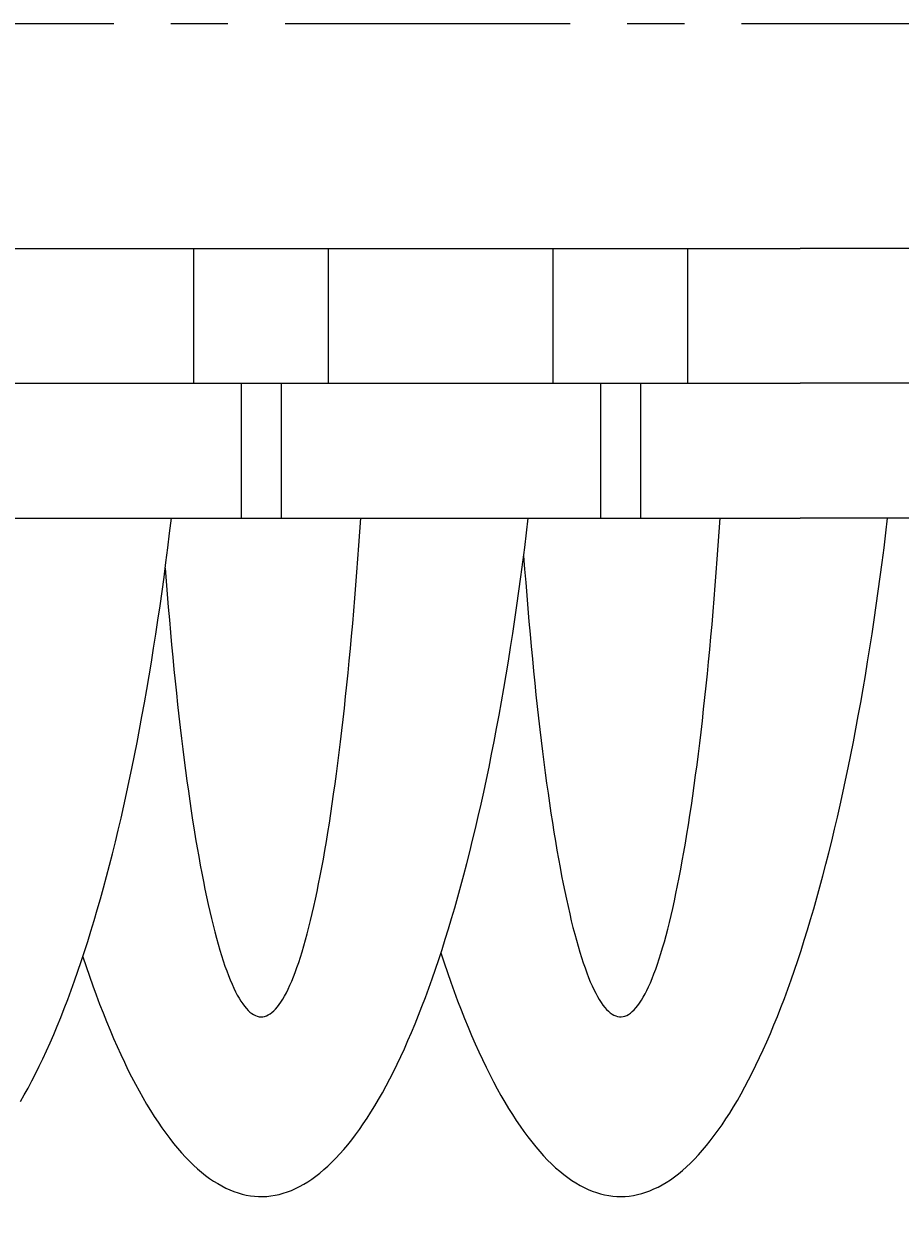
# Model space of a CAD drawing. Extents: x -88 to 325, y 165 to 311.
# Tile 4 of 13: x -39 to -20, y 229 to 255. Entities that reach past the tile are written whole.
import ezdxf

# ---------------------------------------------------------------- set-up
doc = ezdxf.new("R2010")
doc.units = 0
doc.header["$LTSCALE"] = 0.2
doc.linetypes.add('CENTER', pattern=[50.8, 31.75, -6.35, 6.35, -6.35])
doc.layers.get('0').update_dxf_attribs({"linetype": 'CONTINUOUS'})
doc.layers.get('DEFPOINTS').update_dxf_attribs({"linetype": 'CONTINUOUS'})
doc.layers.add('18-0-CON', color=3, linetype='CONTINUOUS')
doc.styles.add('DIMENSION', font='isocp.shx', dxfattribs={"bigfont": 'bigfont.shx'})
doc.dimstyles.get("Standard").update_dxf_attribs({"dimtxt": 0.18, "dimasz": 0.18, "dimexe": 0.18, "dimexo": 0.0625, "dimgap": 0.09, "dimtad": 0, "dimtih": 1, "dimtoh": 1, "dimzin": 0, "dimcen": 0.09, "dimazin": 3, "dimtfac": 1, "dimtofl": 0, "dimtmove": 0, "dimatfit": 3})

# ---------------------------------------------------------------- blocks, each defined once
blk = doc.blocks.new('_OPEN30')
at = {"color": 0, "linetype": 'BYBLOCK'}
for p, q in [((-1, 0.2679), (0, 0)), ((0, 0), (-1, -0.2679)), ((0, 0), (-1, 0))]:
    blk.add_line(p, q, dxfattribs=at)
blk = doc.blocks.new('*U48')
at = {"color": 0, "style": 'DIMENSION'}
blk.add_text('130', height=4.5, dxfattribs=at).set_placement((-26.026, 205.5))
blk = doc.blocks.new('*D47')
at = {"color": 0}
for p, q in [((-86.749, 251.903), (-86.749, 203)), ((43.251, 251.903), (43.251, 203)), ((-83.749, 205), (40.251, 205))]:
    blk.add_line(p, q, dxfattribs=at)
at = {"layer": 'DEFPOINTS', "color": 0}
for p in [(-86.749, 252.403), (43.251, 252.403), (43.251, 205)]:
    blk.add_point(p, dxfattribs=at)
at = {"color": 0, "xscale": 3, "yscale": 3, "zscale": 3, "rotation": 180}
blk.add_blockref('_OPEN30', (-86.749, 205), dxfattribs=at)
at = {"color": 0, "xscale": 3, "yscale": 3, "zscale": 3}
blk.add_blockref('_OPEN30', (43.251, 205), dxfattribs=at)
at = {"layer": '18-0-CON'}
blk.add_blockref('*U48', (0, 0), dxfattribs=at)
blk = doc.blocks.new('*U50')
at = {"color": 0, "style": 'DIMENSION'}
blk.add_text('114.3', height=4.5, dxfattribs=at).set_placement((-27.992, 215.5))
blk = doc.blocks.new('*D49')
at = {"color": 0}
for p, q in [((-78.749, 249.603), (-78.749, 213)), ((35.551, 249.603), (35.551, 213)), ((-75.749, 215), (32.551, 215))]:
    blk.add_line(p, q, dxfattribs=at)
at = {"layer": 'DEFPOINTS', "color": 0}
for p in [(-78.749, 250.103), (35.551, 250.103), (35.551, 215)]:
    blk.add_point(p, dxfattribs=at)
at = {"color": 0, "xscale": 3, "yscale": 3, "zscale": 3, "rotation": 180}
blk.add_blockref('_OPEN30', (-78.749, 215), dxfattribs=at)
at = {"color": 0, "xscale": 3, "yscale": 3, "zscale": 3}
blk.add_blockref('_OPEN30', (35.551, 215), dxfattribs=at)
at = {"layer": '18-0-CON'}
blk.add_blockref('*U50', (0, 0), dxfattribs=at)

msp = doc.modelspace()

# ---------------------------------------------------------------- linework, layer by layer
at = {"color": 0, "linetype": 'CENTER'}
msp.add_line((44.251, 255.403), (-87.749, 255.403), dxfattribs=at)
for p, q in [((-63.249, 250.403), (-21.749, 250.403)), ((-35.249, 247.403), (-35.249, 250.403)), ((-32.249, 247.403), (-32.249, 250.403)), ((-27.249, 247.403), (-27.249, 250.403)), ((-24.249, 247.403), (-24.249, 250.403)), ((19.751, 250.403), (-21.749, 250.403)), ((-66.249, 247.403), (-21.749, 247.403)), ((-34.193, 247.403), (-34.193, 244.403)), ((-33.304, 247.403), (-33.304, 244.403)), ((-26.193, 247.403), (-26.193, 244.403)), ((-25.304, 247.403), (-25.304, 244.403)), ((22.751, 247.403), (-21.749, 247.403)), ((-76.749, 244.403), (-21.749, 244.403)), ((33.251, 244.403), (-21.749, 244.403))]:
    msp.add_line(p, q)
for points in [[(-39.107, 231.42, 0), (-39.023, 231.567, 0), (-38.939, 231.718, 0), (-38.855, 231.875, 0), (-38.773, 232.036, 0), (-38.691, 232.201, 0), (-38.609, 232.371, 0), (-38.528, 232.546, 0), (-38.448, 232.725, 0), (-38.368, 232.909, 0), (-38.289, 233.097, 0), (-38.211, 233.289, 0), (-38.133, 233.486, 0), (-38.056, 233.688, 0), (-37.98, 233.893, 0), (-37.904, 234.103, 0), (-37.83, 234.317, 0), (-37.756, 234.535, 0), (-37.683, 234.757, 0), (-37.61, 234.983, 0), (-37.539, 235.213, 0), (-37.468, 235.448, 0), (-37.398, 235.686, 0), (-37.329, 235.928, 0), (-37.26, 236.174, 0), (-37.193, 236.423, 0), (-37.127, 236.677, 0), (-37.061, 236.934, 0), (-36.996, 237.195, 0), (-36.932, 237.459, 0), (-36.87, 237.727, 0), (-36.808, 237.999, 0), (-36.747, 238.273, 0), (-36.687, 238.552, 0), (-36.628, 238.833, 0), (-36.57, 239.118, 0), (-36.513, 239.406, 0), (-36.457, 239.697, 0), (-36.403, 239.991, 0), (-36.349, 240.289, 0), (-36.296, 240.589, 0), (-36.244, 240.892, 0), (-36.194, 241.198, 0), (-36.144, 241.507, 0), (-36.096, 241.819, 0), (-36.048, 242.133, 0), (-36.002, 242.45, 0), (-35.957, 242.769, 0), (-35.913, 243.091, 0), (-35.87, 243.416, 0), (-35.828, 243.742, 0), (-35.788, 244.071, 0), (-35.748, 244.403, 0)], [(-37.721, 234.64, 0), (-37.648, 234.421, 0), (-37.574, 234.206, 0), (-37.499, 233.996, 0), (-37.424, 233.789, 0), (-37.348, 233.587, 0), (-37.271, 233.389, 0), (-37.193, 233.196, 0), (-37.115, 233.007, 0), (-37.036, 232.822, 0), (-36.957, 232.641, 0), (-36.877, 232.465, 0), (-36.796, 232.294, 0), (-36.715, 232.126, 0), (-36.633, 231.964, 0), (-36.55, 231.806, 0), (-36.467, 231.652, 0), (-36.384, 231.504, 0), (-36.3, 231.36, 0), (-36.215, 231.22, 0), (-36.13, 231.086, 0), (-36.045, 230.956, 0), (-35.959, 230.83, 0), (-35.872, 230.71, 0), (-35.786, 230.594, 0), (-35.698, 230.484, 0), (-35.611, 230.378, 0), (-35.523, 230.277, 0), (-35.435, 230.18, 0), (-35.346, 230.089, 0), (-35.257, 230.003, 0), (-35.168, 229.922, 0), (-35.078, 229.845, 0), (-34.989, 229.774, 0), (-34.899, 229.707, 0), (-34.809, 229.646, 0), (-34.718, 229.59, 0), (-34.628, 229.538, 0), (-34.537, 229.492, 0), (-34.446, 229.451, 0), (-34.355, 229.414, 0), (-34.264, 229.383, 0), (-34.172, 229.357, 0), (-34.081, 229.336, 0), (-33.99, 229.32, 0), (-33.898, 229.309, 0), (-33.807, 229.304, 0), (-33.715, 229.303, 0), (-33.624, 229.307, 0), (-33.532, 229.317, 0), (-33.441, 229.331, 0), (-33.349, 229.351, 0), (-33.258, 229.376, 0), (-33.167, 229.406, 0), (-33.076, 229.44, 0), (-32.985, 229.48, 0), (-32.894, 229.525, 0), (-32.803, 229.575, 0), (-32.713, 229.63, 0), (-32.623, 229.69, 0), (-32.533, 229.755, 0), (-32.443, 229.826, 0), (-32.353, 229.901, 0), (-32.264, 229.981, 0), (-32.175, 230.066, 0), (-32.087, 230.156, 0), (-31.998, 230.25, 0), (-31.91, 230.35, 0), (-31.823, 230.455, 0), (-31.735, 230.564, 0), (-31.648, 230.678, 0), (-31.562, 230.798, 0), (-31.476, 230.922, 0), (-31.39, 231.05, 0), (-31.305, 231.184, 0), (-31.22, 231.322, 0), (-31.136, 231.465, 0), (-31.052, 231.612, 0), (-30.969, 231.764, 0), (-30.887, 231.921, 0), (-30.805, 232.082, 0), (-30.723, 232.248, 0), (-30.642, 232.419, 0), (-30.562, 232.594, 0), (-30.483, 232.773, 0), (-30.404, 232.957, 0), (-30.325, 233.145, 0), (-30.247, 233.337, 0), (-30.17, 233.534, 0), (-30.094, 233.735, 0), (-30.018, 233.94, 0), (-29.944, 234.149, 0), (-29.869, 234.363, 0), (-29.796, 234.581, 0), (-29.723, 234.802, 0), (-29.652, 235.028, 0), (-29.581, 235.258, 0), (-29.51, 235.491, 0), (-29.441, 235.729, 0), (-29.372, 235.97, 0), (-29.305, 236.215, 0), (-29.238, 236.464, 0), (-29.172, 236.716, 0), (-29.107, 236.973, 0), (-29.043, 237.232, 0), (-28.979, 237.496, 0), (-28.917, 237.762, 0), (-28.856, 238.033, 0), (-28.795, 238.306, 0), (-28.736, 238.583, 0), (-28.677, 238.863, 0), (-28.62, 239.147, 0), (-28.563, 239.433, 0), (-28.508, 239.723, 0), (-28.453, 240.016, 0), (-28.4, 240.312, 0), (-28.348, 240.61, 0), (-28.296, 240.912, 0), (-28.246, 241.216, 0), (-28.197, 241.524, 0), (-28.149, 241.833, 0), (-28.102, 242.146, 0), (-28.056, 242.461, 0), (-28.011, 242.779, 0), (-27.967, 243.099, 0), (-27.925, 243.421, 0), (-27.883, 243.746, 0), (-27.843, 244.073, 0), (-27.804, 244.403, 0)], [(-35.886, 243.29, 0), (-35.864, 242.997, 0), (-35.841, 242.707, 0), (-35.817, 242.42, 0), (-35.793, 242.137, 0), (-35.768, 241.857, 0), (-35.743, 241.58, 0), (-35.717, 241.307, 0), (-35.691, 241.037, 0), (-35.664, 240.772, 0), (-35.637, 240.509, 0), (-35.609, 240.251, 0), (-35.581, 239.996, 0), (-35.552, 239.746, 0), (-35.523, 239.499, 0), (-35.494, 239.257, 0), (-35.464, 239.018, 0), (-35.433, 238.784, 0), (-35.403, 238.554, 0), (-35.371, 238.328, 0), (-35.34, 238.106, 0), (-35.307, 237.889, 0), (-35.275, 237.677, 0), (-35.242, 237.468, 0), (-35.209, 237.265, 0), (-35.175, 237.066, 0), (-35.141, 236.871, 0), (-35.107, 236.682, 0), (-35.072, 236.497, 0), (-35.037, 236.317, 0), (-35.002, 236.142, 0), (-34.966, 235.971, 0), (-34.93, 235.806, 0), (-34.894, 235.646, 0), (-34.857, 235.49, 0), (-34.821, 235.34, 0), (-34.783, 235.195, 0), (-34.746, 235.055, 0), (-34.708, 234.92, 0), (-34.67, 234.79, 0), (-34.632, 234.666, 0), (-34.594, 234.547, 0), (-34.556, 234.433, 0), (-34.517, 234.324, 0), (-34.478, 234.221, 0), (-34.439, 234.123, 0), (-34.399, 234.031, 0), (-34.36, 233.944, 0), (-34.32, 233.862, 0), (-34.281, 233.786, 0), (-34.24, 233.716, 0), (-34.2, 233.651, 0), (-34.16, 233.591, 0), (-34.12, 233.537, 0), (-34.08, 233.489, 0), (-34.039, 233.446, 0), (-33.999, 233.409, 0), (-33.958, 233.377, 0), (-33.918, 233.351, 0), (-33.877, 233.33, 0), (-33.836, 233.315, 0), (-33.795, 233.306, 0), (-33.755, 233.303, 0), (-33.714, 233.305, 0), (-33.673, 233.312, 0), (-33.633, 233.325, 0), (-33.592, 233.344, 0), (-33.551, 233.369, 0), (-33.511, 233.399, 0), (-33.47, 233.434, 0), (-33.43, 233.475, 0), (-33.389, 233.522, 0), (-33.349, 233.575, 0), (-33.309, 233.632, 0), (-33.269, 233.696, 0), (-33.229, 233.765, 0), (-33.189, 233.839, 0), (-33.149, 233.919, 0), (-33.11, 234.004, 0), (-33.07, 234.095, 0), (-33.031, 234.192, 0), (-32.992, 234.293, 0), (-32.953, 234.4, 0), (-32.915, 234.512, 0), (-32.876, 234.63, 0), (-32.838, 234.753, 0), (-32.8, 234.881, 0), (-32.763, 235.014, 0), (-32.725, 235.153, 0), (-32.688, 235.297, 0), (-32.651, 235.446, 0), (-32.614, 235.599, 0), (-32.578, 235.758, 0), (-32.542, 235.922, 0), (-32.506, 236.091, 0), (-32.471, 236.265, 0), (-32.436, 236.443, 0), (-32.401, 236.627, 0), (-32.366, 236.815, 0), (-32.332, 237.008, 0), (-32.298, 237.206, 0), (-32.265, 237.408, 0), (-32.232, 237.615, 0), (-32.2, 237.826, 0), (-32.167, 238.042, 0), (-32.136, 238.262, 0), (-32.104, 238.487, 0), (-32.073, 238.715, 0), (-32.043, 238.949, 0), (-32.013, 239.186, 0), (-31.983, 239.427, 0), (-31.954, 239.673, 0), (-31.925, 239.922, 0), (-31.897, 240.176, 0), (-31.869, 240.433, 0), (-31.841, 240.694, 0), (-31.814, 240.959, 0), (-31.788, 241.227, 0), (-31.762, 241.499, 0), (-31.737, 241.775, 0), (-31.712, 242.054, 0), (-31.688, 242.336, 0), (-31.664, 242.622, 0), (-31.641, 242.911, 0), (-31.618, 243.203, 0), (-31.596, 243.499, 0), (-31.574, 243.797, 0), (-31.553, 244.098, 0), (-31.532, 244.403, 0)], [(-29.749, 234.724, 0), (-29.676, 234.503, 0), (-29.602, 234.287, 0), (-29.527, 234.074, 0), (-29.452, 233.865, 0), (-29.376, 233.661, 0), (-29.299, 233.461, 0), (-29.221, 233.265, 0), (-29.143, 233.074, 0), (-29.064, 232.887, 0), (-28.985, 232.704, 0), (-28.905, 232.526, 0), (-28.824, 232.352, 0), (-28.743, 232.183, 0), (-28.661, 232.019, 0), (-28.578, 231.859, 0), (-28.495, 231.703, 0), (-28.412, 231.553, 0), (-28.327, 231.406, 0), (-28.243, 231.265, 0), (-28.158, 231.128, 0), (-28.072, 230.997, 0), (-27.986, 230.869, 0), (-27.899, 230.747, 0), (-27.813, 230.63, 0), (-27.725, 230.517, 0), (-27.638, 230.409, 0), (-27.549, 230.307, 0), (-27.461, 230.209, 0), (-27.372, 230.116, 0), (-27.283, 230.028, 0), (-27.194, 229.945, 0), (-27.104, 229.867, 0), (-27.014, 229.793, 0), (-26.924, 229.725, 0), (-26.834, 229.662, 0), (-26.743, 229.605, 0), (-26.652, 229.552, 0), (-26.561, 229.504, 0), (-26.47, 229.461, 0), (-26.379, 229.423, 0), (-26.287, 229.391, 0), (-26.196, 229.363, 0), (-26.104, 229.341, 0), (-26.013, 229.324, 0), (-25.921, 229.312, 0), (-25.829, 229.304, 0), (-25.737, 229.303, 0), (-25.646, 229.306, 0), (-25.554, 229.314, 0), (-25.462, 229.327, 0), (-25.37, 229.346, 0), (-25.279, 229.37, 0), (-25.187, 229.398, 0), (-25.096, 229.432, 0), (-25.005, 229.471, 0), (-24.914, 229.515, 0), (-24.823, 229.564, 0), (-24.732, 229.618, 0), (-24.641, 229.678, 0), (-24.551, 229.742, 0), (-24.461, 229.811, 0), (-24.371, 229.885, 0), (-24.282, 229.965, 0), (-24.192, 230.049, 0), (-24.103, 230.138, 0), (-24.015, 230.232, 0), (-23.926, 230.332, 0), (-23.838, 230.436, 0), (-23.751, 230.545, 0), (-23.663, 230.658, 0), (-23.576, 230.777, 0), (-23.49, 230.9, 0), (-23.404, 231.029, 0), (-23.319, 231.162, 0), (-23.234, 231.3, 0), (-23.149, 231.442, 0), (-23.065, 231.589, 0), (-22.982, 231.741, 0), (-22.899, 231.898, 0), (-22.817, 232.059, 0), (-22.735, 232.225, 0), (-22.654, 232.395, 0), (-22.573, 232.57, 0), (-22.493, 232.749, 0), (-22.414, 232.933, 0), (-22.335, 233.121, 0), (-22.257, 233.313, 0), (-22.18, 233.51, 0), (-22.103, 233.711, 0), (-22.027, 233.917, 0), (-21.952, 234.126, 0), (-21.877, 234.34, 0), (-21.804, 234.558, 0), (-21.731, 234.78, 0), (-21.659, 235.006, 0), (-21.587, 235.236, 0), (-21.517, 235.469, 0), (-21.447, 235.707, 0), (-21.378, 235.949, 0), (-21.31, 236.194, 0), (-21.243, 236.444, 0), (-21.177, 236.697, 0), (-21.112, 236.953, 0), (-21.047, 237.214, 0), (-20.984, 237.477, 0), (-20.921, 237.745, 0), (-20.86, 238.016, 0), (-20.799, 238.29, 0), (-20.739, 238.567, 0), (-20.68, 238.848, 0), (-20.623, 239.132, 0), (-20.566, 239.42, 0), (-20.51, 239.71, 0), (-20.456, 240.004, 0), (-20.402, 240.3, 0), (-20.349, 240.6, 0), (-20.298, 240.902, 0), (-20.248, 241.207, 0), (-20.198, 241.515, 0), (-20.15, 241.826, 0), (-20.103, 242.139, 0), (-20.057, 242.455, 0), (-20.012, 242.774, 0), (-19.968, 243.095, 0), (-19.925, 243.418, 0), (-19.884, 243.744, 0), (-19.843, 244.072, 0), (-19.804, 244.403, 0)], [(-27.907, 243.562, 0), (-27.884, 243.264, 0), (-27.861, 242.969, 0), (-27.838, 242.677, 0), (-27.814, 242.389, 0), (-27.79, 242.104, 0), (-27.765, 241.822, 0), (-27.739, 241.544, 0), (-27.713, 241.269, 0), (-27.687, 240.998, 0), (-27.66, 240.731, 0), (-27.632, 240.468, 0), (-27.605, 240.208, 0), (-27.576, 239.952, 0), (-27.547, 239.701, 0), (-27.518, 239.453, 0), (-27.488, 239.209, 0), (-27.458, 238.97, 0), (-27.427, 238.735, 0), (-27.396, 238.504, 0), (-27.364, 238.278, 0), (-27.332, 238.055, 0), (-27.3, 237.838, 0), (-27.267, 237.625, 0), (-27.234, 237.416, 0), (-27.2, 237.212, 0), (-27.166, 237.013, 0), (-27.132, 236.819, 0), (-27.097, 236.629, 0), (-27.062, 236.444, 0), (-27.027, 236.264, 0), (-26.991, 236.09, 0), (-26.955, 235.92, 0), (-26.919, 235.755, 0), (-26.882, 235.595, 0), (-26.845, 235.44, 0), (-26.808, 235.29, 0), (-26.77, 235.146, 0), (-26.733, 235.006, 0), (-26.695, 234.872, 0), (-26.657, 234.744, 0), (-26.618, 234.62, 0), (-26.579, 234.502, 0), (-26.54, 234.39, 0), (-26.501, 234.283, 0), (-26.462, 234.181, 0), (-26.422, 234.084, 0), (-26.383, 233.994, 0), (-26.343, 233.908, 0), (-26.303, 233.829, 0), (-26.263, 233.754, 0), (-26.223, 233.686, 0), (-26.182, 233.623, 0), (-26.142, 233.565, 0), (-26.101, 233.514, 0), (-26.061, 233.468, 0), (-26.02, 233.427, 0), (-25.979, 233.392, 0), (-25.938, 233.363, 0), (-25.897, 233.34, 0), (-25.856, 233.322, 0), (-25.815, 233.31, 0), (-25.774, 233.304, 0), (-25.733, 233.303, 0), (-25.692, 233.308, 0), (-25.651, 233.319, 0), (-25.61, 233.335, 0), (-25.569, 233.357, 0), (-25.528, 233.385, 0), (-25.487, 233.419, 0), (-25.447, 233.458, 0), (-25.406, 233.502, 0), (-25.365, 233.553, 0), (-25.325, 233.609, 0), (-25.284, 233.671, 0), (-25.244, 233.738, 0), (-25.204, 233.811, 0), (-25.164, 233.889, 0), (-25.124, 233.973, 0), (-25.084, 234.063, 0), (-25.045, 234.158, 0), (-25.005, 234.258, 0), (-24.966, 234.364, 0), (-24.927, 234.476, 0), (-24.889, 234.592, 0), (-24.85, 234.714, 0), (-24.812, 234.842, 0), (-24.774, 234.975, 0), (-24.736, 235.113, 0), (-24.698, 235.256, 0), (-24.661, 235.404, 0), (-24.624, 235.558, 0), (-24.587, 235.717, 0), (-24.551, 235.881, 0), (-24.515, 236.049, 0), (-24.479, 236.223, 0), (-24.444, 236.402, 0), (-24.409, 236.586, 0), (-24.374, 236.774, 0), (-24.339, 236.967, 0), (-24.305, 237.166, 0), (-24.272, 237.368, 0), (-24.238, 237.576, 0), (-24.205, 237.788, 0), (-24.173, 238.004, 0), (-24.141, 238.225, 0), (-24.109, 238.451, 0), (-24.078, 238.681, 0), (-24.047, 238.915, 0), (-24.017, 239.153, 0), (-23.987, 239.396, 0), (-23.957, 239.642, 0), (-23.928, 239.893, 0), (-23.9, 240.148, 0), (-23.872, 240.407, 0), (-23.844, 240.669, 0), (-23.817, 240.936, 0), (-23.79, 241.206, 0), (-23.764, 241.48, 0), (-23.738, 241.757, 0), (-23.713, 242.038, 0), (-23.689, 242.322, 0), (-23.665, 242.61, 0), (-23.641, 242.901, 0), (-23.618, 243.195, 0), (-23.596, 243.492, 0), (-23.574, 243.793, 0), (-23.553, 244.096, 0), (-23.532, 244.403, 0)]]:
    msp.add_polyline3d(points)

# ---------------------------------------------------------------- dimensions: what is measured, and where the dimension line sits
at = {"color": 0}
for base, p1, p2, picture, middle in [((43.251, 205), (-86.749, 252.403), (43.251, 252.403), '*D47', (-21.749, 207.75)), ((35.551, 215), (-78.749, 250.103), (35.551, 250.103), '*D49', (-21.599, 217.75))]:
    dim = msp.add_linear_dim(base=base, p1=p1, p2=p2, dimstyle='Standard', override={"dimscale": 1, "dimclrd": 0, "dimclre": 0, "dimclrt": 0, "dimtol": 0, "dimtp": 0.1, "dimtm": 0}, dxfattribs=at)
    dim.commit()
    dim.dimension.update_dxf_attribs({"geometry": picture, "text_midpoint": middle})

doc.saveas('drawing.dxf')
